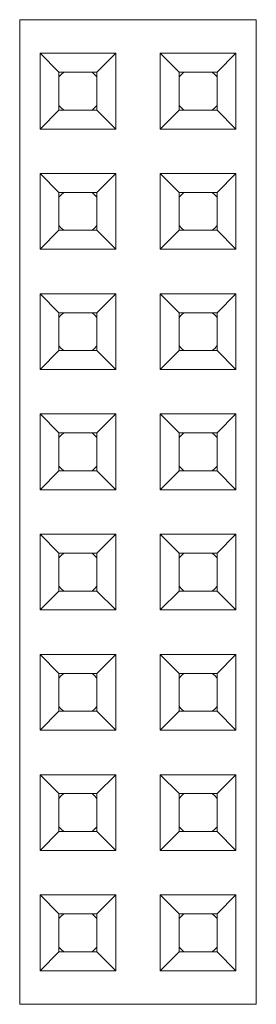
# Paper-space layout 'Blatt2' of a CAD drawing. Header units: millimetres. Extents: x 257 to 862, y 404 to 535.
# Tile 34 of 36: x 797 to 802, y 477 to 497. Entities that reach past the tile are written whole.
import ezdxf

# ---------------------------------------------------------------- set-up
doc = ezdxf.new("R2010")
doc.units = ezdxf.units.MM

psp = doc.layouts.new('Blatt2')

# ---------------------------------------------------------------- linework, layer by layer
at = {"color": 7, "linetype": 'Continuous', "lineweight": 15}
for p, q in [((797.033, 497.49), (802.033, 497.49)), ((797.033, 476.69), (797.033, 497.49)), ((802.033, 476.69), (802.033, 497.49)), ((797.463, 495.18), (797.463, 496.78)), ((797.463, 496.78), (797.863, 496.38)), ((797.463, 496.78), (799.063, 496.78)), ((798.663, 496.38), (799.063, 496.78)), ((799.063, 496.78), (799.063, 495.18)), ((800.003, 495.18), (800.003, 496.78)), ((800.003, 496.78), (800.403, 496.38)), ((800.003, 496.78), (801.603, 496.78)), ((801.203, 496.38), (801.603, 496.78)), ((801.603, 496.78), (801.603, 495.18)), ((797.863, 495.58), (797.863, 496.38)), ((797.863, 496.38), (798.663, 496.38)), ((798.663, 496.38), (798.663, 495.58)), ((800.403, 495.58), (800.403, 496.38)), ((800.403, 496.38), (801.203, 496.38)), ((801.203, 496.38), (801.203, 495.58)), ((797.463, 495.18), (797.863, 495.58)), ((798.663, 495.58), (797.863, 495.58)), ((799.063, 495.18), (798.663, 495.58)), ((800.003, 495.18), (800.403, 495.58)), ((801.203, 495.58), (800.403, 495.58)), ((801.603, 495.18), (801.203, 495.58)), ((799.063, 495.18), (797.463, 495.18)), ((801.603, 495.18), (800.003, 495.18)), ((797.463, 494.24), (799.063, 494.24)), ((797.463, 494.24), (797.863, 493.84)), ((797.463, 492.64), (797.463, 494.24)), ((798.663, 493.84), (799.063, 494.24)), ((799.063, 494.24), (799.063, 492.64)), ((800.003, 494.24), (801.603, 494.24)), ((800.003, 494.24), (800.403, 493.84)), ((800.003, 492.64), (800.003, 494.24)), ((801.203, 493.84), (801.603, 494.24)), ((801.603, 494.24), (801.603, 492.64)), ((797.863, 493.84), (798.663, 493.84)), ((797.863, 493.04), (797.863, 493.84)), ((798.663, 493.84), (798.663, 493.04)), ((800.403, 493.84), (801.203, 493.84)), ((800.403, 493.04), (800.403, 493.84)), ((801.203, 493.84), (801.203, 493.04)), ((797.463, 492.64), (797.863, 493.04)), ((798.663, 493.04), (797.863, 493.04)), ((799.063, 492.64), (798.663, 493.04)), ((800.003, 492.64), (800.403, 493.04)), ((801.203, 493.04), (800.403, 493.04)), ((801.603, 492.64), (801.203, 493.04)), ((799.063, 492.64), (797.463, 492.64)), ((801.603, 492.64), (800.003, 492.64)), ((797.463, 491.7), (799.063, 491.7)), ((797.463, 491.7), (797.863, 491.3)), ((797.463, 490.1), (797.463, 491.7)), ((798.663, 491.3), (799.063, 491.7)), ((799.063, 491.7), (799.063, 490.1)), ((800.003, 490.1), (800.003, 491.7)), ((800.003, 491.7), (800.403, 491.3)), ((800.003, 491.7), (801.603, 491.7)), ((801.203, 491.3), (801.603, 491.7)), ((801.603, 491.7), (801.603, 490.1)), ((797.863, 491.3), (798.663, 491.3)), ((797.863, 490.5), (797.863, 491.3)), ((798.663, 491.3), (798.663, 490.5)), ((800.403, 490.5), (800.403, 491.3)), ((800.403, 491.3), (801.203, 491.3)), ((801.203, 491.3), (801.203, 490.5)), ((797.463, 490.1), (797.863, 490.5)), ((798.663, 490.5), (797.863, 490.5)), ((799.063, 490.1), (798.663, 490.5)), ((800.003, 490.1), (800.403, 490.5)), ((801.203, 490.5), (800.403, 490.5)), ((801.603, 490.1), (801.203, 490.5)), ((799.063, 490.1), (797.463, 490.1)), ((801.603, 490.1), (800.003, 490.1)), ((797.463, 487.56), (797.463, 489.16)), ((797.463, 489.16), (797.863, 488.76)), ((797.463, 489.16), (799.063, 489.16)), ((798.663, 488.76), (799.063, 489.16)), ((799.063, 489.16), (799.063, 487.56)), ((800.003, 487.56), (800.003, 489.16)), ((800.003, 489.16), (800.403, 488.76)), ((800.003, 489.16), (801.603, 489.16)), ((801.203, 488.76), (801.603, 489.16)), ((801.603, 489.16), (801.603, 487.56)), ((797.863, 487.96), (797.863, 488.76)), ((797.863, 488.76), (798.663, 488.76)), ((798.663, 488.76), (798.663, 487.96)), ((800.403, 487.96), (800.403, 488.76)), ((800.403, 488.76), (801.203, 488.76)), ((801.203, 488.76), (801.203, 487.96)), ((797.463, 487.56), (797.863, 487.96)), ((798.663, 487.96), (797.863, 487.96)), ((799.063, 487.56), (798.663, 487.96)), ((800.003, 487.56), (800.403, 487.96)), ((801.203, 487.96), (800.403, 487.96)), ((801.603, 487.56), (801.203, 487.96)), ((799.063, 487.56), (797.463, 487.56)), ((801.603, 487.56), (800.003, 487.56)), ((797.463, 485.02), (797.463, 486.62)), ((797.463, 486.62), (797.863, 486.22)), ((797.463, 486.62), (799.063, 486.62)), ((798.663, 486.22), (799.063, 486.62)), ((799.063, 486.62), (799.063, 485.02)), ((800.003, 486.62), (801.603, 486.62)), ((800.003, 486.62), (800.403, 486.22)), ((800.003, 485.02), (800.003, 486.62)), ((801.203, 486.22), (801.603, 486.62)), ((801.603, 486.62), (801.603, 485.02)), ((797.863, 485.42), (797.863, 486.22)), ((797.863, 486.22), (798.663, 486.22)), ((798.663, 486.22), (798.663, 485.42)), ((800.403, 486.22), (801.203, 486.22)), ((800.403, 485.42), (800.403, 486.22)), ((801.203, 486.22), (801.203, 485.42)), ((797.463, 485.02), (797.863, 485.42)), ((798.663, 485.42), (797.863, 485.42)), ((799.063, 485.02), (798.663, 485.42)), ((800.003, 485.02), (800.403, 485.42)), ((801.203, 485.42), (800.403, 485.42)), ((801.603, 485.02), (801.203, 485.42)), ((799.063, 485.02), (797.463, 485.02)), ((801.603, 485.02), (800.003, 485.02)), ((797.463, 484.08), (799.063, 484.08)), ((797.463, 482.48), (797.463, 484.08)), ((797.463, 484.08), (797.863, 483.68)), ((798.663, 483.68), (799.063, 484.08)), ((799.063, 484.08), (799.063, 482.48)), ((800.003, 484.08), (801.603, 484.08)), ((800.003, 484.08), (800.403, 483.68)), ((800.003, 482.48), (800.003, 484.08)), ((801.203, 483.68), (801.603, 484.08)), ((801.603, 484.08), (801.603, 482.48)), ((797.863, 483.68), (798.663, 483.68)), ((797.863, 482.88), (797.863, 483.68)), ((798.663, 483.68), (798.663, 482.88)), ((800.403, 483.68), (801.203, 483.68)), ((800.403, 482.88), (800.403, 483.68)), ((801.203, 483.68), (801.203, 482.88)), ((797.463, 482.48), (797.863, 482.88)), ((798.663, 482.88), (797.863, 482.88)), ((799.063, 482.48), (798.663, 482.88)), ((800.003, 482.48), (800.403, 482.88)), ((801.203, 482.88), (800.403, 482.88)), ((801.603, 482.48), (801.203, 482.88)), ((799.063, 482.48), (797.463, 482.48)), ((801.603, 482.48), (800.003, 482.48)), ((797.463, 479.94), (797.463, 481.54)), ((797.463, 481.54), (797.863, 481.14)), ((797.463, 481.54), (799.063, 481.54)), ((798.663, 481.14), (799.063, 481.54)), ((799.063, 481.54), (799.063, 479.94)), ((800.003, 479.94), (800.003, 481.54)), ((800.003, 481.54), (800.403, 481.14)), ((800.003, 481.54), (801.603, 481.54)), ((801.203, 481.14), (801.603, 481.54)), ((801.603, 481.54), (801.603, 479.94)), ((797.863, 480.34), (797.863, 481.14)), ((797.863, 481.14), (798.663, 481.14)), ((798.663, 481.14), (798.663, 480.34)), ((800.403, 480.34), (800.403, 481.14)), ((800.403, 481.14), (801.203, 481.14)), ((801.203, 481.14), (801.203, 480.34)), ((797.463, 479.94), (797.863, 480.34)), ((798.663, 480.34), (797.863, 480.34)), ((799.063, 479.94), (798.663, 480.34)), ((800.003, 479.94), (800.403, 480.34)), ((801.203, 480.34), (800.403, 480.34)), ((801.603, 479.94), (801.203, 480.34)), ((799.063, 479.94), (797.463, 479.94)), ((801.603, 479.94), (800.003, 479.94)), ((797.463, 477.4), (797.463, 479)), ((797.463, 479), (797.863, 478.6)), ((797.463, 479), (799.063, 479)), ((798.663, 478.6), (799.063, 479)), ((799.063, 479), (799.063, 477.4)), ((800.003, 477.4), (800.003, 479)), ((800.003, 479), (800.403, 478.6)), ((800.003, 479), (801.603, 479)), ((801.203, 478.6), (801.603, 479)), ((801.603, 479), (801.603, 477.4)), ((797.863, 477.8), (797.863, 478.6)), ((797.863, 478.6), (798.663, 478.6)), ((798.663, 478.6), (798.663, 477.8)), ((800.403, 477.8), (800.403, 478.6)), ((800.403, 478.6), (801.203, 478.6)), ((801.203, 478.6), (801.203, 477.8)), ((797.463, 477.4), (797.863, 477.8)), ((798.663, 477.8), (797.863, 477.8)), ((799.063, 477.4), (798.663, 477.8)), ((800.003, 477.4), (800.403, 477.8)), ((801.203, 477.8), (800.403, 477.8)), ((801.603, 477.4), (801.203, 477.8)), ((799.063, 477.4), (797.463, 477.4)), ((801.603, 477.4), (800.003, 477.4)), ((797.033, 476.69), (802.033, 476.69))]:
    psp.add_line(p, q, dxfattribs=at)
at = {"color": 7, "linetype": 'Continuous', "lineweight": 15, "flags": 128}
for points in [[(797.863, 496.28), (797.909, 496.333), (797.963, 496.38)], [(798.563, 496.38), (798.616, 496.333), (798.663, 496.28)], [(800.403, 496.28), (800.449, 496.333), (800.503, 496.38)], [(801.103, 496.38), (801.156, 496.333), (801.203, 496.28)], [(797.963, 495.58), (797.909, 495.626), (797.863, 495.68)], [(798.663, 495.68), (798.616, 495.626), (798.563, 495.58)], [(800.503, 495.58), (800.449, 495.626), (800.403, 495.68)], [(801.203, 495.68), (801.156, 495.626), (801.103, 495.58)], [(797.863, 493.74), (797.909, 493.793), (797.963, 493.84)], [(798.563, 493.84), (798.616, 493.793), (798.663, 493.74)], [(800.403, 493.74), (800.449, 493.793), (800.503, 493.84)], [(801.103, 493.84), (801.156, 493.793), (801.203, 493.74)], [(797.963, 493.04), (797.909, 493.086), (797.863, 493.14)], [(798.663, 493.14), (798.616, 493.086), (798.563, 493.04)], [(800.503, 493.04), (800.449, 493.086), (800.403, 493.14)], [(801.203, 493.14), (801.156, 493.086), (801.103, 493.04)], [(797.863, 491.2), (797.909, 491.253), (797.963, 491.3)], [(798.563, 491.3), (798.616, 491.253), (798.663, 491.2)], [(800.403, 491.2), (800.449, 491.253), (800.503, 491.3)], [(801.103, 491.3), (801.156, 491.253), (801.203, 491.2)], [(797.963, 490.5), (797.909, 490.546), (797.863, 490.6)], [(798.663, 490.6), (798.616, 490.546), (798.563, 490.5)], [(800.503, 490.5), (800.449, 490.546), (800.403, 490.6)], [(801.206, 490.604), (801.156, 490.546), (801.103, 490.5)], [(797.863, 488.66), (797.909, 488.713), (797.963, 488.76)], [(798.563, 488.76), (798.616, 488.713), (798.663, 488.66)], [(800.403, 488.66), (800.449, 488.713), (800.503, 488.76)], [(801.103, 488.76), (801.156, 488.713), (801.203, 488.66)], [(797.963, 487.96), (797.909, 488.006), (797.863, 488.06)], [(798.663, 488.06), (798.616, 488.006), (798.563, 487.96)], [(800.503, 487.96), (800.449, 488.006), (800.403, 488.06)], [(801.203, 488.06), (801.156, 488.006), (801.103, 487.96)], [(797.863, 486.12), (797.909, 486.173), (797.963, 486.22)], [(798.563, 486.22), (798.616, 486.173), (798.663, 486.12)], [(800.403, 486.12), (800.449, 486.173), (800.503, 486.22)], [(801.103, 486.22), (801.156, 486.173), (801.203, 486.12)], [(797.963, 485.42), (797.909, 485.466), (797.863, 485.52)], [(798.663, 485.52), (798.616, 485.466), (798.563, 485.42)], [(800.503, 485.42), (800.449, 485.466), (800.403, 485.52)], [(801.203, 485.52), (801.156, 485.466), (801.103, 485.42)], [(797.863, 483.58), (797.909, 483.633), (797.963, 483.68)], [(798.563, 483.68), (798.616, 483.633), (798.663, 483.58)], [(800.403, 483.58), (800.449, 483.633), (800.503, 483.68)], [(801.103, 483.68), (801.156, 483.633), (801.203, 483.58)], [(797.963, 482.88), (797.909, 482.926), (797.863, 482.98)], [(798.663, 482.98), (798.616, 482.926), (798.563, 482.88)], [(800.503, 482.88), (800.449, 482.926), (800.403, 482.98)], [(801.203, 482.98), (801.156, 482.926), (801.103, 482.88)], [(797.863, 481.04), (797.909, 481.093), (797.963, 481.14)], [(798.563, 481.14), (798.616, 481.093), (798.663, 481.04)], [(800.403, 481.04), (800.449, 481.093), (800.503, 481.14)], [(801.103, 481.14), (801.156, 481.093), (801.203, 481.04)], [(797.963, 480.34), (797.909, 480.386), (797.863, 480.44)], [(798.663, 480.44), (798.616, 480.386), (798.563, 480.34)], [(800.503, 480.34), (800.449, 480.386), (800.403, 480.44)], [(801.203, 480.44), (801.156, 480.386), (801.103, 480.34)], [(797.863, 478.5), (797.909, 478.553), (797.963, 478.6)], [(798.563, 478.6), (798.616, 478.553), (798.663, 478.5)], [(800.403, 478.5), (800.449, 478.553), (800.503, 478.6)], [(801.103, 478.6), (801.156, 478.553), (801.203, 478.5)], [(797.963, 477.8), (797.909, 477.846), (797.863, 477.9)], [(798.663, 477.9), (798.616, 477.846), (798.563, 477.8)], [(800.503, 477.8), (800.449, 477.846), (800.403, 477.9)], [(801.203, 477.9), (801.156, 477.846), (801.103, 477.8)]]:
    psp.add_lwpolyline(points, dxfattribs=at)

doc.saveas('drawing.dxf')
